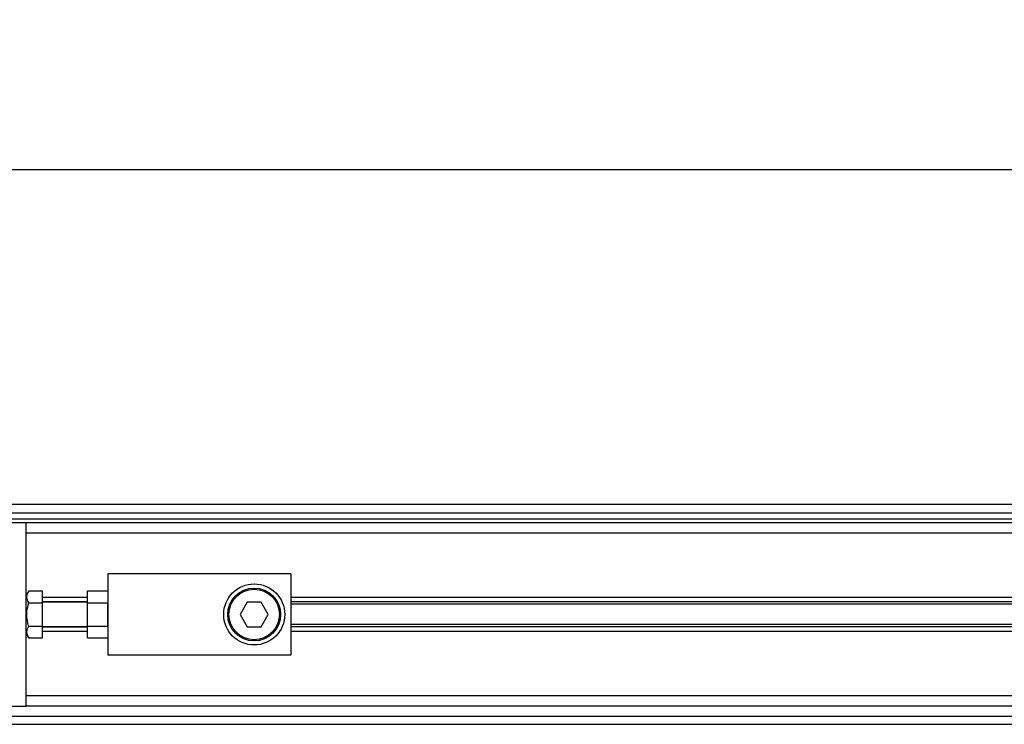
# Model space of a CAD drawing. Header units: millimetres. Extents: x 0 to 420, y 0 to 297.
# Tile 10 of 20: x 70 to 96, y 223 to 242. Entities that reach past the tile are written whole.
import ezdxf

# ---------------------------------------------------------------- set-up
doc = ezdxf.new("R2010")
doc.units = ezdxf.units.MM
doc.layers.add('QUOTE', color=174, linetype='Continuous')
doc.styles.add('SLDTEXTSTYLE3', font='TXT', dxfattribs={"width": 0.75})
doc.dimstyles.new('SLDDIMSTYLE0', dxfattribs={"dimtxt": 3, "dimasz": 3, "dimexe": 0, "dimexo": 0.0625, "dimgap": 0.75, "dimtad": 1, "dimlfac": 9.421651, "dimrnd": 1e-09, "dimzin": 12, "dimdsep": 46, "dimtxsty": 'SLDTEXTSTYLE3', "dimsah": 1, "dimcen": 0.09, "dimadec": 0, "dimazin": 3, "dimtfac": 1, "dimtdec": 3, "dimtofl": 0, "dimtmove": 0, "dimatfit": 3, "dimfxl": 0, "dimfrac": 2, "dimtolj": 1, "dimtzin": 12, "dimarcsym": 0})

# ---------------------------------------------------------------- blocks, each defined once
blk = doc.blocks.new('_D')
at = {"layer": 'QUOTE'}
for p, q in [((58.764, 228.128), (58.764, 239.724)), ((217.972, 228.128), (217.972, 239.724)), ((217.972, 237.724), (58.764, 237.724))]:
    blk.add_line(p, q, dxfattribs=at)
for points in [[(58.764, 237.724), (61.764, 237.224), (61.764, 238.224)], [(217.972, 237.724), (214.972, 238.224), (214.972, 237.224)]]:
    blk.add_solid(points, dxfattribs=at)
at = {"layer": 'QUOTE', "insert": (133.935, 241.592), "char_height": 3, "attachment_point": 1, "style": 'SLDTEXTSTYLE3'}
blk.add_mtext('1500', dxfattribs=at)

msp = doc.modelspace()

# ---------------------------------------------------------------- linework, layer by layer
at = {"color": 7, "linetype": 'Continuous', "lineweight": 25}
for p, q in [((213.8101, 228.9937), (58.7642, 228.9937)), ((61.683, 228.7814), (213.6703, 228.7814)), ((61.8422, 228.6222), (213.5752, 228.6222)), ((70.4394, 228.516), (62.0173, 228.516)), ((70.4394, 226.4716), (70.4394, 228.516)), ((198.3363, 228.516), (70.4394, 228.516)), ((198.3363, 228.2507), (70.4394, 228.2507)), ((77.3384, 227.1893), (72.5622, 227.1893)), ((72.5622, 227.1893), (72.5622, 225.0665)), ((77.3384, 227.1893), (77.3384, 225.0665)), ((70.5011, 226.7407), (70.4394, 226.634)), ((70.5011, 226.7407), (70.864, 226.7407)), ((70.864, 226.4343), (70.864, 226.7407)), ((72.0315, 226.5684), (70.864, 226.5684)), ((72.0315, 226.7407), (72.5622, 226.7407)), ((72.0315, 226.4343), (72.0315, 226.7407)), ((135.8208, 226.5684), (77.3384, 226.5684)), ((70.4394, 226.1279), (70.4394, 226.4716)), ((70.5011, 226.4343), (70.864, 226.4343)), ((72.0315, 226.4533), (70.864, 226.4533)), ((72.0315, 226.4463), (70.864, 226.4463)), ((70.864, 225.8215), (70.864, 226.4343)), ((72.0315, 225.8215), (72.0315, 226.4343)), ((72.0315, 226.4343), (72.5622, 226.4343)), ((72.5622, 225.8215), (72.5622, 226.4343)), ((76.1994, 226.4463), (76.0155, 226.1279)), ((76.567, 226.4463), (76.1994, 226.4463)), ((76.7509, 226.1279), (76.567, 226.4463)), ((113.8155, 226.4533), (77.3384, 226.4533)), ((113.7473, 226.3924), (77.3384, 226.3924)), ((70.4394, 225.7843), (70.4394, 226.1279)), ((76.0155, 226.1279), (76.1994, 225.8095)), ((76.567, 225.8095), (76.7509, 226.1279)), ((70.4394, 223.7398), (70.4394, 225.7843)), ((70.5011, 225.8215), (70.864, 225.8215)), ((70.864, 225.5151), (70.864, 225.8215)), ((70.864, 225.8095), (72.0315, 225.8095)), ((72.0315, 225.8025), (70.864, 225.8025)), ((72.0315, 225.8215), (72.5622, 225.8215)), ((72.0315, 225.5151), (72.0315, 225.8215)), ((76.1994, 225.8095), (76.567, 225.8095)), ((113.7473, 225.8634), (77.3384, 225.8634)), ((113.8155, 225.8025), (77.3384, 225.8025)), ((70.4394, 225.6218), (70.5011, 225.5151)), ((70.5011, 225.5151), (70.864, 225.5151)), ((72.0315, 225.6874), (70.864, 225.6874)), ((72.0315, 225.5151), (72.5622, 225.5151)), ((135.8208, 225.6874), (77.3384, 225.6874)), ((77.3384, 225.0665), (72.5622, 225.0665)), ((135.8208, 224.0051), (70.4394, 224.0051)), ((62.0173, 223.7398), (70.4394, 223.7398)), ((135.8208, 223.7398), (70.4394, 223.7398)), ((61.683, 223.4744), (135.8208, 223.4744)), ((58.7642, 223.2622), (135.8208, 223.2622))]:
    msp.add_line(p, q, dxfattribs=at)
for radius in [0.796, 0.6899, 0.6581]:
    msp.add_circle((76.3832, 226.1279), radius, dxfattribs=at)
for points, knots in [([(70.5011, 226.4343), (70.4763, 226.4891), (70.43, 226.5914), (70.4785, 226.6933), (70.5011, 226.7407)], [0, 0, 0, 0, 0.5347163, 1, 1, 1, 1]), ([(70.5011, 225.8215), (70.4943, 225.8461), (70.4601, 225.9716), (70.4396, 226.1828), (70.4828, 226.3596), (70.5011, 226.4343)], [0, 0, 0, 0, 0.1234652, 0.6294359, 1, 1, 1, 1]), ([(70.5011, 225.5151), (70.4763, 225.5699), (70.43, 225.6722), (70.4785, 225.7741), (70.5011, 225.8215)], [0, 0, 0, 0, 0.5347163, 1, 1, 1, 1])]:
    msp.add_open_spline(points, degree=3, knots=knots, dxfattribs=at)

# ---------------------------------------------------------------- dimensions: what is measured, and where the dimension line sits
at = {"layer": 'QUOTE'}
dim = msp.add_linear_dim(base=(58.7642, 237.7244), p1=(217.972, 226.1279), p2=(58.7642, 226.1279), dimstyle='SLDDIMSTYLE0', dxfattribs=at)
dim.commit()
dim.dimension.update_dxf_attribs({"geometry": '_D', "text_midpoint": (138.3681, 237.7244), "dimtype": 160})

doc.saveas('drawing.dxf')
